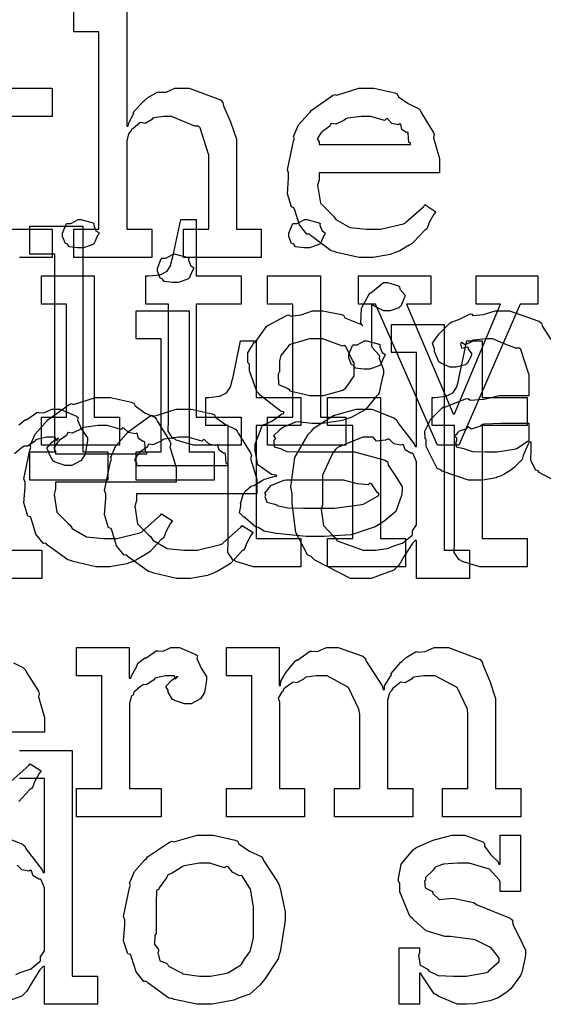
# Model space of a CAD drawing. Extents: x 0 to 8.5, y 0 to 11.
# Tile 238 of 256: x 5.648 to 5.905, y 5.158 to 5.642. Entities that reach past the tile are written whole.
import ezdxf

# ---------------------------------------------------------------- set-up
doc = ezdxf.new("R2010")
doc.units = 0
doc.layers.get('0').update_dxf_attribs({"linetype": 'CONTINUOUS'})

msp = doc.modelspace()

# ---------------------------------------------------------------- linework, layer by layer
at = {"color": 0}
for points in [[(5.70042, 5.65018), (5.70042, 5.58985), (5.70107, 5.58985), (5.70107, 5.58985), (5.70156, 5.59179), (5.70356, 5.5956), (5.70389, 5.59614), (5.70361, 5.59663), (5.70856, 5.602), (5.7091, 5.60243), (5.7091, 5.60243), (5.71078, 5.60394), (5.71556, 5.60656), (5.71625, 5.60678), (5.71631, 5.60656), (5.71983, 5.60656), (5.72412, 5.60851), (5.72558, 5.60851), (5.73112, 5.60851), (5.74658, 5.60275), (5.74772, 5.60157), (5.74799, 5.59983), (5.75151, 5.59196), (5.75444, 5.58339), (5.75444, 5.58051), (5.75444, 5.53907), (5.7666, 5.53907), (5.7666, 5.52518), (5.7284, 5.52518), (5.7284, 5.53907), (5.74078, 5.53907), (5.74078, 5.57574), (5.7405, 5.57661), (5.7366, 5.58908), (5.73579, 5.58985), (5.734, 5.5899), (5.72808, 5.59229), (5.72244, 5.59462), (5.7206, 5.59462), (5.71875, 5.59462), (5.71382, 5.59392), (5.71322, 5.59375), (5.71257, 5.59289), (5.70942, 5.59119), (5.70719, 5.59164), (5.70671, 5.59136), (5.70574, 5.59056), (5.70281, 5.58811), (5.70231, 5.58729), (5.70215, 5.58703), (5.70133, 5.5861), (5.70042, 5.58257), (5.70042, 5.58138), (5.70042, 5.53907), (5.71278, 5.53907), (5.71278, 5.52518), (5.67437, 5.52518), (5.67437, 5.53907), (5.67437, 5.53907), (5.68674, 5.53907), (5.68674, 5.63629), (5.67437, 5.63629), (5.67437, 5.65018)], [(5.64154, 5.60851), (5.66368, 5.60851), (5.66368, 5.59462), (5.64154, 5.59462)], [(5.64154, 5.53907), (5.66368, 5.53907), (5.66368, 5.52518), (5.66271, 5.52518), (5.66049, 5.52518), (5.65978, 5.52518), (5.65853, 5.52518), (5.65571, 5.52518), (5.65479, 5.52518), (5.65338, 5.52518), (5.65018, 5.52518), (5.64914, 5.52518), (5.64768, 5.52518)], [(5.91038, 5.41564), (5.90343, 5.41943), (5.90289, 5.42019), (5.90169, 5.42057), (5.89925, 5.42518), (5.89942, 5.43088), (5.89942, 5.43278), (5.89942, 5.43431), (5.89854, 5.43431), (5.898, 5.43332), (5.89561, 5.42774), (5.89529, 5.42714), (5.89497, 5.42567), (5.891, 5.42171), (5.89051, 5.42128), (5.88938, 5.42057), (5.88596, 5.41835), (5.88385, 5.41743), (5.88314, 5.41715), (5.88226, 5.41678), (5.8756, 5.41564), (5.87337, 5.41564), (5.87337, 5.41564), (5.86865, 5.41564), (5.85563, 5.41997), (5.85449, 5.42085), (5.85325, 5.42133), (5.84776, 5.43207), (5.84776, 5.4356), (5.84722, 5.43587), (5.84717, 5.43978), (5.84939, 5.44428), (5.84972, 5.44493), (5.84961, 5.44504), (5.85568, 5.45122), (5.85644, 5.45167), (5.85693, 5.45144), (5.86714, 5.45557), (5.86838, 5.45578), (5.86951, 5.45503), (5.87636, 5.4554), (5.88368, 5.45731), (5.88618, 5.45731), (5.89854, 5.45731), (5.89854, 5.46772), (5.89822, 5.46826), (5.89437, 5.47982), (5.89356, 5.48053), (5.89171, 5.48053), (5.8859, 5.48281), (5.88053, 5.48508), (5.87879, 5.48508), (5.87679, 5.48508), (5.87136, 5.48454), (5.87076, 5.48443), (5.87011, 5.48367), (5.86697, 5.48226), (5.86524, 5.48329), (5.8649, 5.48313), (5.8649, 5.48292), (5.86464, 5.48258), (5.86518, 5.48063), (5.86806, 5.48118), (5.86838, 5.48096), (5.86854, 5.48004), (5.87011, 5.47797), (5.87011, 5.47726), (5.86985, 5.47629), (5.86794, 5.47304), (5.86751, 5.47271), (5.86708, 5.47233), (5.86253, 5.47119), (5.861, 5.47119), (5.85938, 5.47119), (5.85493, 5.47319), (5.85449, 5.47358), (5.85394, 5.47379), (5.85189, 5.47885), (5.85189, 5.48053), (5.85172, 5.48053), (5.85086, 5.48296), (5.85368, 5.48693), (5.85406, 5.48747), (5.85433, 5.48785), (5.85949, 5.49289), (5.86014, 5.49333), (5.86014, 5.49328), (5.86382, 5.49463), (5.86914, 5.49724), (5.87011, 5.49744), (5.87082, 5.49669), (5.87603, 5.49707), (5.88167, 5.49897), (5.88357, 5.49897), (5.88883, 5.49897), (5.90332, 5.49393), (5.90462, 5.49289), (5.90506, 5.49126), (5.90907, 5.48475)], [(5.64725, 5.44282), (5.65044, 5.44526), (5.65088, 5.44558), (5.65115, 5.44532), (5.65619, 5.44883), (5.65674, 5.44906), (5.65674, 5.44894), (5.65967, 5.44868), (5.66347, 5.45057), (5.66476, 5.45057), (5.66769, 5.45057), (5.67572, 5.44715), (5.67649, 5.44646), (5.67622, 5.4451), (5.67833, 5.44043), (5.68104, 5.43636), (5.68104, 5.43494), (5.68083, 5.43332), (5.68001, 5.42839), (5.67888, 5.4266), (5.67844, 5.42606), (5.678, 5.42524), (5.67344, 5.42279), (5.67193, 5.42279), (5.67014, 5.42279), (5.66521, 5.42443), (5.66476, 5.42475), (5.66428, 5.42492), (5.66217, 5.42854), (5.66217, 5.42974), (5.66189, 5.42974), (5.66103, 5.43137), (5.66325, 5.43386), (5.66347, 5.43408), (5.66342, 5.43408), (5.66336, 5.43408), (5.66639, 5.43619), (5.66672, 5.43625), (5.66672, 5.43647), (5.66661, 5.43608), (5.66564, 5.43494), (5.66515, 5.43668), (5.66499, 5.43668), (5.66439, 5.43668), (5.66303, 5.43668), (5.6626, 5.43668), (5.66086, 5.43668), (5.65619, 5.4356), (5.65565, 5.43539), (5.65489, 5.43446), (5.65164, 5.43229), (5.64974, 5.43224), (5.64936, 5.43192), (5.64828, 5.43115), (5.64518, 5.4286)], [(5.64307, 5.38113), (5.65869, 5.38113), (5.65869, 5.36724), (5.61703, 5.36724)], [(5.64464, 5.32563), (5.64968, 5.32324), (5.65044, 5.32238), (5.65093, 5.32129), (5.65696, 5.31164), (5.65739, 5.31044), (5.65701, 5.30886), (5.66, 5.29867), (5.66, 5.29525), (5.66, 5.29156), (5.60075, 5.29156)], [(5.64757, 5.28256), (5.67361, 5.28256), (5.67361, 5.17144), (5.68599, 5.17144), (5.68599, 5.15756), (5.65994, 5.15756), (5.65994, 5.17622), (5.65929, 5.17622), (5.65771, 5.17458), (5.65392, 5.16851), (5.65121, 5.16396), (5.65018, 5.16297), (5.64882, 5.16162), (5.63758, 5.15756)], [(5.6435, 5.26736), (5.65224, 5.27507), (5.65283, 5.27593), (5.65826, 5.27246), (5.65728, 5.27126), (5.655, 5.26708), (5.65414, 5.26465), (5.65369, 5.264), (5.65272, 5.26329), (5.64725, 5.25738)], [(5.63797, 5.24089), (5.64914, 5.23639), (5.65018, 5.23546), (5.65088, 5.23389), (5.65881, 5.22374), (5.65929, 5.22244), (5.65994, 5.22244), (5.65994, 5.26867), (5.64757, 5.26867)], [(5.64583, 5.17231), (5.64794, 5.17329), (5.65246, 5.17464), (5.653, 5.17492), (5.653, 5.17492), (5.65767, 5.17865), (5.65799, 5.17904), (5.65799, 5.17904), (5.65793, 5.18088), (5.65994, 5.18392), (5.65994, 5.1849), (5.65994, 5.21354), (5.65994, 5.21496), (5.65831, 5.21881), (5.65799, 5.21918), (5.65712, 5.21913), (5.65435, 5.22081), (5.65354, 5.22325), (5.653, 5.22353), (5.65218, 5.22314), (5.64876, 5.22374), (5.64649, 5.22601)]]:
    msp.add_lwpolyline(points, dxfattribs=at)
for points in [[(5.81896, 5.52518), (5.81483, 5.52518), (5.80365, 5.52772), (5.80246, 5.52821), (5.80106, 5.52849), (5.79113, 5.53581), (5.79031, 5.53668), (5.78911, 5.53662), (5.78538, 5.54124), (5.78315, 5.54844), (5.78271, 5.54969), (5.78147, 5.55007), (5.77946, 5.55658), (5.78011, 5.56429), (5.78011, 5.56685), (5.77946, 5.56842), (5.78244, 5.58251), (5.78293, 5.58376), (5.7825, 5.58479), (5.78494, 5.59044), (5.78988, 5.59592), (5.79075, 5.59679), (5.79124, 5.59754), (5.80171, 5.60499), (5.8029, 5.60547), (5.80388, 5.60508), (5.81467, 5.60851), (5.81831, 5.60851), (5.8221, 5.60851), (5.83236, 5.60618), (5.8335, 5.60568), (5.83415, 5.60433), (5.83897, 5.60092), (5.84403, 5.59853), (5.84478, 5.59765), (5.84526, 5.59657), (5.85129, 5.58692), (5.85172, 5.58572), (5.85135, 5.58415), (5.85433, 5.57394), (5.85433, 5.57053), (5.85433, 5.56685), (5.79508, 5.56685), (5.79508, 5.56337), (5.79438, 5.56076), (5.79574, 5.55197), (5.80106, 5.54665), (5.80225, 5.54557), (5.80328, 5.54394), (5.81028, 5.53988), (5.81842, 5.53907), (5.82113, 5.53907), (5.82525, 5.53907), (5.83658, 5.54178), (5.83762, 5.54232), (5.83783, 5.54264), (5.84657, 5.55035), (5.84717, 5.55122), (5.8526, 5.54775), (5.85161, 5.54656), (5.84933, 5.54237), (5.84847, 5.53993), (5.84804, 5.53928), (5.84706, 5.53857), (5.84158, 5.53267), (5.84088, 5.53212), (5.83936, 5.53119), (5.83479, 5.52849), (5.83219, 5.52746), (5.83132, 5.52713), (5.83014, 5.52664), (5.82172, 5.52518), (5.81896, 5.52518)], [(5.79508, 5.58074), (5.84, 5.58074), (5.84, 5.5816), (5.83925, 5.58187), (5.83892, 5.58643), (5.83871, 5.58681), (5.838, 5.58675), (5.83583, 5.58826), (5.83524, 5.59065), (5.83479, 5.59093), (5.8341, 5.59056), (5.83094, 5.59119), (5.82872, 5.59343), (5.82807, 5.59353), (5.82736, 5.59267), (5.82053, 5.59462), (5.81831, 5.59462), (5.81581, 5.59462), (5.80903, 5.59375), (5.80832, 5.59353), (5.80724, 5.59267), (5.80328, 5.59088), (5.80138, 5.59119), (5.80094, 5.59093), (5.8004, 5.58979), (5.79682, 5.58724), (5.7966, 5.58681), (5.79585, 5.58621), (5.79417, 5.58356), (5.79508, 5.58208), (5.79508, 5.5816), (5.79508, 5.58074)], [(5.65272, 5.42953), (5.6651, 5.42953), (5.6651, 5.52675), (5.65272, 5.52675), (5.65272, 5.54064), (5.67876, 5.54064), (5.67876, 5.42953), (5.69114, 5.42953), (5.69114, 5.41564), (5.65272, 5.41564), (5.65272, 5.42953)], [(5.67774, 5.53), (5.67632, 5.53), (5.67215, 5.53049), (5.67133, 5.53168), (5.67101, 5.53196), (5.67025, 5.53212), (5.66883, 5.5356), (5.66883, 5.53674), (5.66883, 5.53717), (5.66883, 5.53717), (5.67063, 5.54161), (5.67101, 5.54194), (5.67101, 5.54194), (5.67296, 5.54194), (5.67654, 5.54389), (5.67774, 5.54389), (5.67774, 5.54389), (5.68386, 5.54226), (5.68425, 5.54194), (5.68414, 5.54107), (5.68522, 5.53825), (5.68664, 5.53743), (5.68664, 5.53717), (5.68664, 5.53674), (5.68608, 5.53597), (5.6849, 5.53331), (5.68446, 5.53217), (5.68425, 5.53196), (5.68332, 5.53147), (5.6791, 5.53), (5.67774, 5.53)], [(5.73633, 5.43278), (5.73329, 5.43278), (5.72472, 5.43533), (5.72418, 5.43582), (5.72314, 5.43608), (5.72076, 5.43978), (5.72092, 5.44499), (5.72092, 5.44667), (5.72092, 5.50222), (5.70985, 5.50222), (5.70985, 5.51611), (5.71137, 5.51611), (5.71137, 5.51611), (5.71647, 5.51665), (5.71679, 5.51676), (5.71712, 5.51682), (5.72006, 5.51833), (5.72026, 5.5185), (5.72026, 5.5185), (5.7219, 5.52106), (5.722, 5.52132), (5.722, 5.52132), (5.72299, 5.52507), (5.7231, 5.52544), (5.727, 5.54389), (5.7346, 5.54389), (5.7346, 5.51611), (5.75672, 5.51611), (5.75672, 5.50222), (5.7346, 5.50222), (5.7346, 5.44667), (5.75672, 5.44667), (5.75672, 5.43278), (5.75575, 5.43278), (5.75353, 5.43278), (5.75282, 5.43278), (5.75157, 5.43278), (5.74875, 5.43278), (5.74783, 5.43278), (5.74642, 5.43278), (5.74322, 5.43278), (5.74219, 5.43278), (5.74072, 5.43278), (5.73742, 5.43278), (5.73633, 5.43278)], [(5.78907, 5.53), (5.78765, 5.53), (5.78347, 5.53049), (5.78267, 5.53168), (5.78233, 5.53196), (5.78157, 5.53212), (5.78017, 5.5356), (5.78017, 5.53674), (5.78017, 5.53717), (5.78017, 5.53717), (5.78196, 5.54161), (5.78233, 5.54194), (5.78233, 5.54194), (5.78429, 5.54194), (5.78787, 5.54389), (5.78907, 5.54389), (5.78907, 5.54389), (5.79519, 5.54226), (5.79557, 5.54194), (5.79546, 5.54107), (5.79656, 5.53825), (5.79796, 5.53743), (5.79796, 5.53717), (5.79796, 5.53674), (5.79742, 5.53597), (5.79622, 5.53331), (5.79579, 5.53217), (5.79557, 5.53196), (5.79465, 5.53147), (5.79042, 5.53), (5.78907, 5.53)], [(5.72439, 5.51286), (5.72299, 5.51286), (5.71881, 5.51335), (5.71799, 5.51454), (5.71767, 5.51481), (5.7169, 5.51497), (5.7155, 5.51844), (5.7155, 5.51958), (5.7155, 5.52001), (5.7155, 5.52001), (5.71729, 5.52447), (5.71767, 5.52479), (5.71767, 5.52479), (5.71962, 5.52479), (5.72319, 5.52675), (5.72439, 5.52675), (5.72439, 5.52675), (5.73053, 5.52512), (5.7309, 5.52479), (5.73079, 5.52393), (5.73188, 5.52111), (5.73329, 5.52029), (5.73329, 5.52001), (5.73329, 5.51958), (5.73275, 5.51882), (5.73156, 5.51617), (5.73112, 5.51503), (5.7309, 5.51481), (5.72999, 5.51432), (5.72575, 5.51286), (5.72439, 5.51286)], [(5.65842, 5.44667), (5.67079, 5.44667), (5.67079, 5.50222), (5.65842, 5.50222), (5.65842, 5.51611), (5.68446, 5.51611), (5.68446, 5.44667), (5.69683, 5.44667), (5.69683, 5.43278), (5.65842, 5.43278), (5.65842, 5.44667)], [(5.76975, 5.44667), (5.78212, 5.44667), (5.78212, 5.50222), (5.76975, 5.50222), (5.76975, 5.51611), (5.79579, 5.51611), (5.79579, 5.44667), (5.80817, 5.44667), (5.80817, 5.43278), (5.76975, 5.43278), (5.76975, 5.44667)], [(5.82292, 5.50222), (5.81446, 5.50222), (5.81446, 5.51611), (5.85004, 5.51611), (5.85004, 5.50222), (5.83811, 5.50222), (5.86111, 5.44819), (5.86176, 5.44819), (5.88433, 5.50222), (5.8724, 5.50222), (5.8724, 5.51611), (5.90278, 5.51611), (5.90278, 5.50222), (5.8941, 5.50222), (5.86393, 5.43278), (5.85331, 5.43278), (5.82292, 5.50222)], [(5.79297, 5.38786), (5.78874, 5.38786), (5.77718, 5.38894), (5.77604, 5.38917), (5.77403, 5.38926), (5.76812, 5.3904), (5.76546, 5.39208), (5.76476, 5.39242), (5.76389, 5.39236), (5.75879, 5.39692), (5.75846, 5.3974), (5.75797, 5.39729), (5.75586, 5.39942), (5.75651, 5.40283), (5.75651, 5.40392), (5.75635, 5.40397), (5.75776, 5.40853), (5.75803, 5.4089), (5.75803, 5.4089), (5.75863, 5.4101), (5.7615, 5.41254), (5.76193, 5.41282), (5.76193, 5.41282), (5.76303, 5.41292), (5.76704, 5.41542), (5.76758, 5.41564), (5.76774, 5.41585), (5.77354, 5.41749), (5.77408, 5.41758), (5.77408, 5.41803), (5.77165, 5.4184), (5.76486, 5.42318), (5.76367, 5.43007), (5.76367, 5.43235), (5.76361, 5.43326), (5.76708, 5.44233), (5.76779, 5.44299), (5.7679, 5.44282), (5.77186, 5.44461), (5.77681, 5.44819), (5.77778, 5.4484), (5.77778, 5.44928), (5.77642, 5.44933), (5.76617, 5.45719), (5.7654, 5.45817), (5.76443, 5.45915), (5.76085, 5.46935), (5.76085, 5.47271), (5.76004, 5.47347), (5.75999, 5.47831), (5.76281, 5.48281), (5.76324, 5.48356), (5.76361, 5.4834), (5.76921, 5.49126), (5.76997, 5.49181), (5.77013, 5.49186), (5.7794, 5.49675), (5.78039, 5.49701), (5.78108, 5.49636), (5.78629, 5.49701), (5.79178, 5.49897), (5.79362, 5.49897), (5.79699, 5.49897), (5.8061, 5.49718), (5.80707, 5.49681), (5.80783, 5.4955), (5.81597, 5.49214), (5.81663, 5.4916), (5.81565, 5.49289), (5.81597, 5.50032), (5.8195, 5.50683), (5.8201, 5.50765), (5.82058, 5.50782), (5.82671, 5.51286), (5.82878, 5.51286), (5.82878, 5.51286), (5.83421, 5.51124), (5.83464, 5.5109), (5.8349, 5.50965), (5.83724, 5.50689), (5.83724, 5.50592), (5.83686, 5.50483), (5.83524, 5.50125), (5.83485, 5.50092), (5.83431, 5.50043), (5.83014, 5.49897), (5.82878, 5.49897), (5.82699, 5.49897), (5.822, 5.50136), (5.82161, 5.50179), (5.82096, 5.50179), (5.82096, 5.48226), (5.82107, 5.48101), (5.82454, 5.47721), (5.82487, 5.47661), (5.82465, 5.47564), (5.82682, 5.46989), (5.82682, 5.46793), (5.82622, 5.46636), (5.82514, 5.46126), (5.82465, 5.4585), (5.82422, 5.45774), (5.82335, 5.45697), (5.81803, 5.45047), (5.81728, 5.44993), (5.81569, 5.449), (5.81093, 5.4464), (5.80783, 5.44547), (5.80686, 5.44515), (5.80567, 5.44472), (5.7966, 5.44342), (5.79362, 5.44342), (5.79144, 5.44342), (5.7856, 5.44417), (5.78494, 5.44428), (5.78353, 5.44407), (5.7775, 5.44162), (5.77692, 5.44125), (5.77576, 5.44038), (5.77257, 5.43733), (5.77344, 5.43619), (5.77344, 5.43582), (5.77289, 5.43517), (5.77294, 5.43201), (5.77615, 5.4311), (5.77669, 5.43083), (5.77669, 5.43083), (5.77924, 5.42969), (5.78526, 5.42953), (5.78733, 5.42953), (5.80707, 5.42953), (5.8125, 5.42953), (5.82758, 5.4254), (5.82878, 5.42453), (5.8291, 5.42296), (5.83285, 5.41743), (5.83594, 5.41222), (5.83594, 5.41043), (5.83567, 5.40804), (5.83279, 5.40022), (5.82688, 5.39518), (5.82508, 5.39415), (5.82275, 5.39258), (5.81082, 5.38867), (5.79742, 5.38786), (5.79297, 5.38786)], [(5.70508, 5.42953), (5.71744, 5.42953), (5.71744, 5.48508), (5.70508, 5.48508), (5.70508, 5.49897), (5.73112, 5.49897), (5.73112, 5.42953), (5.74349, 5.42953), (5.74349, 5.41564), (5.70508, 5.41564), (5.70508, 5.42953)], [(5.817, 5.36724), (5.8106, 5.36724), (5.79303, 5.37614), (5.79139, 5.37788), (5.78944, 5.37879), (5.78369, 5.38976), (5.78185, 5.40414), (5.78185, 5.4089), (5.78114, 5.41228), (5.78315, 5.42671), (5.78976, 5.43799), (5.79139, 5.43972), (5.79269, 5.44129), (5.80214, 5.44749), (5.81326, 5.45057), (5.817, 5.45057), (5.82107, 5.45057), (5.83225, 5.44607), (5.83328, 5.44515), (5.83399, 5.44358), (5.8419, 5.43343), (5.84239, 5.43213), (5.84304, 5.43213), (5.84304, 5.47835), (5.83068, 5.47835), (5.83068, 5.49224), (5.85672, 5.49224), (5.85672, 5.38113), (5.86908, 5.38113), (5.86908, 5.36724), (5.84304, 5.36724), (5.84304, 5.3859), (5.84239, 5.3859), (5.84082, 5.38428), (5.83703, 5.37819), (5.83431, 5.37364), (5.83328, 5.37267), (5.83192, 5.37131), (5.82069, 5.36724), (5.817, 5.36724)], [(5.76579, 5.37299), (5.76275, 5.37299), (5.75418, 5.37554), (5.75364, 5.37603), (5.75261, 5.37631), (5.75022, 5.37999), (5.75038, 5.38519), (5.75038, 5.38688), (5.75038, 5.44243), (5.73931, 5.44243), (5.73931, 5.45632), (5.74083, 5.45632), (5.74083, 5.45632), (5.74593, 5.45687), (5.74625, 5.45697), (5.74658, 5.45703), (5.74951, 5.45856), (5.74972, 5.45871), (5.74972, 5.45871), (5.75136, 5.46126), (5.75146, 5.46153), (5.75146, 5.46153), (5.75244, 5.46528), (5.75256, 5.46565), (5.75646, 5.4841), (5.76406, 5.4841), (5.76406, 5.45632), (5.78618, 5.45632), (5.78618, 5.44243), (5.76406, 5.44243), (5.76406, 5.38688), (5.78618, 5.38688), (5.78618, 5.37299), (5.78521, 5.37299), (5.78299, 5.37299), (5.78228, 5.37299), (5.78103, 5.37299), (5.77821, 5.37299), (5.77729, 5.37299), (5.77588, 5.37299), (5.77268, 5.37299), (5.77165, 5.37299), (5.77018, 5.37299), (5.76687, 5.37299), (5.76579, 5.37299)], [(5.79383, 5.45731), (5.79725, 5.45731), (5.80675, 5.45985), (5.80751, 5.46035), (5.80806, 5.46067), (5.81228, 5.46696), (5.81228, 5.46903), (5.81228, 5.47336), (5.81164, 5.47412), (5.80826, 5.48133), (5.80751, 5.48182), (5.80653, 5.4815), (5.79699, 5.48508), (5.79383, 5.48508), (5.79042, 5.48508), (5.78093, 5.48236), (5.78017, 5.48182), (5.77924, 5.48058), (5.77632, 5.47689), (5.77561, 5.47428), (5.77561, 5.47336), (5.77561, 5.46903), (5.7749, 5.46778), (5.77518, 5.46268), (5.7794, 5.46089), (5.78017, 5.46035), (5.78065, 5.45958), (5.79053, 5.45731), (5.79383, 5.45731)], [(5.81858, 5.47021), (5.81717, 5.47021), (5.81299, 5.47071), (5.81218, 5.4719), (5.81185, 5.47217), (5.81108, 5.47233), (5.80968, 5.47581), (5.80968, 5.47694), (5.80968, 5.47738), (5.80968, 5.47738), (5.81147, 5.48182), (5.81185, 5.48215), (5.81185, 5.48215), (5.81381, 5.48215), (5.81739, 5.4841), (5.81858, 5.4841), (5.81858, 5.4841), (5.82471, 5.48247), (5.82508, 5.48215), (5.82497, 5.48128), (5.82607, 5.47846), (5.82747, 5.47765), (5.82747, 5.47738), (5.82747, 5.47694), (5.82693, 5.47618), (5.82574, 5.47353), (5.82531, 5.47239), (5.82508, 5.47217), (5.82417, 5.47168), (5.81993, 5.47021), (5.81858, 5.47021)], [(5.87717, 5.37299), (5.87414, 5.37299), (5.86556, 5.37554), (5.86501, 5.37603), (5.86399, 5.37631), (5.8616, 5.37999), (5.86176, 5.38519), (5.86176, 5.38688), (5.86176, 5.44243), (5.85069, 5.44243), (5.85069, 5.45632), (5.85221, 5.45632), (5.85221, 5.45632), (5.85732, 5.45687), (5.85764, 5.45697), (5.85796, 5.45703), (5.86089, 5.45856), (5.86111, 5.45871), (5.86111, 5.45871), (5.86274, 5.46126), (5.86285, 5.46153), (5.86285, 5.46153), (5.86382, 5.46528), (5.86393, 5.46565), (5.86783, 5.4841), (5.87543, 5.4841), (5.87543, 5.45632), (5.89757, 5.45632), (5.89757, 5.44243), (5.87543, 5.44243), (5.87543, 5.38688), (5.89757, 5.38688), (5.89757, 5.37299), (5.8966, 5.37299), (5.89437, 5.37299), (5.89367, 5.37299), (5.89242, 5.37299), (5.8896, 5.37299), (5.88867, 5.37299), (5.88726, 5.37299), (5.88406, 5.37299), (5.88303, 5.37299), (5.88157, 5.37299), (5.87825, 5.37299), (5.87717, 5.37299)], [(5.68929, 5.37299), (5.68517, 5.37299), (5.67399, 5.37554), (5.67279, 5.37603), (5.67139, 5.37631), (5.66146, 5.38363), (5.66064, 5.3845), (5.65944, 5.38444), (5.65571, 5.38906), (5.65349, 5.39626), (5.65306, 5.39751), (5.65181, 5.39789), (5.64979, 5.4044), (5.65044, 5.41211), (5.65044, 5.41465), (5.64979, 5.41624), (5.65278, 5.43033), (5.65326, 5.43158), (5.65283, 5.43261), (5.65528, 5.43826), (5.66021, 5.44374), (5.66108, 5.44461), (5.66157, 5.44536), (5.67204, 5.45281), (5.67324, 5.45329), (5.67421, 5.4529), (5.685, 5.45632), (5.68864, 5.45632), (5.69243, 5.45632), (5.70269, 5.454), (5.70383, 5.4535), (5.70449, 5.45215), (5.70931, 5.44874), (5.71436, 5.44635), (5.71511, 5.44547), (5.7156, 5.44439), (5.72163, 5.43474), (5.72206, 5.43354), (5.72168, 5.43197), (5.72467, 5.42176), (5.72467, 5.41835), (5.72467, 5.41465), (5.66542, 5.41465), (5.66542, 5.41118), (5.66471, 5.40858), (5.66607, 5.39979), (5.67139, 5.39447), (5.67258, 5.39339), (5.67361, 5.39176), (5.68061, 5.38769), (5.68875, 5.38688), (5.69146, 5.38688), (5.69558, 5.38688), (5.70692, 5.3896), (5.70796, 5.39014), (5.70817, 5.39046), (5.7169, 5.39817), (5.7175, 5.39903), (5.72293, 5.39556), (5.72194, 5.39437), (5.71967, 5.39019), (5.71881, 5.38775), (5.71837, 5.3871), (5.71739, 5.38639), (5.71192, 5.38049), (5.71121, 5.37993), (5.70969, 5.37901), (5.70514, 5.37631), (5.70253, 5.37528), (5.70167, 5.37494), (5.70047, 5.37446), (5.69206, 5.37299), (5.68929, 5.37299)], [(5.79926, 5.38688), (5.81164, 5.38688), (5.81164, 5.44243), (5.79926, 5.44243), (5.79926, 5.45632), (5.82531, 5.45632), (5.82531, 5.38688), (5.83768, 5.38688), (5.83768, 5.37299), (5.79926, 5.37299), (5.79926, 5.38688)], [(5.729, 5.36724), (5.72488, 5.36724), (5.71371, 5.36979), (5.71251, 5.37028), (5.7111, 5.37056), (5.70117, 5.37788), (5.70036, 5.37875), (5.69917, 5.37869), (5.69542, 5.38331), (5.69319, 5.39051), (5.69276, 5.39176), (5.69151, 5.39214), (5.68951, 5.39865), (5.69015, 5.40636), (5.69015, 5.4089), (5.68951, 5.41049), (5.69249, 5.42458), (5.69299, 5.42583), (5.69254, 5.42686), (5.69499, 5.43251), (5.69993, 5.43799), (5.70079, 5.43886), (5.70128, 5.43961), (5.71175, 5.44706), (5.71294, 5.44754), (5.71392, 5.44715), (5.72472, 5.45057), (5.72835, 5.45057), (5.73215, 5.45057), (5.7424, 5.44824), (5.74354, 5.44775), (5.74419, 5.4464), (5.74903, 5.44299), (5.75407, 5.4406), (5.75483, 5.43972), (5.75532, 5.43864), (5.76133, 5.42899), (5.76178, 5.42779), (5.76139, 5.42622), (5.76438, 5.41601), (5.76438, 5.4126), (5.76438, 5.4089), (5.70514, 5.4089), (5.70514, 5.40543), (5.70443, 5.40283), (5.70578, 5.39404), (5.7111, 5.38872), (5.71229, 5.38764), (5.71332, 5.38601), (5.72032, 5.38194), (5.72846, 5.38113), (5.73118, 5.38113), (5.73529, 5.38113), (5.74664, 5.38385), (5.74767, 5.38439), (5.74789, 5.38471), (5.75662, 5.39242), (5.75722, 5.39328), (5.76264, 5.38981), (5.76167, 5.38861), (5.75939, 5.38444), (5.75851, 5.382), (5.75808, 5.38135), (5.75711, 5.38064), (5.75163, 5.37472), (5.75092, 5.37418), (5.7494, 5.37326), (5.74485, 5.37056), (5.74224, 5.36951), (5.74138, 5.36919), (5.74018, 5.36871), (5.73178, 5.36724), (5.729, 5.36724)], [(5.87924, 5.42953), (5.88265, 5.42953), (5.89193, 5.43099), (5.8929, 5.43126), (5.89285, 5.43143), (5.89854, 5.43522), (5.89854, 5.43647), (5.89854, 5.44342), (5.88769, 5.44342), (5.88465, 5.44342), (5.87636, 5.44308), (5.87554, 5.44299), (5.87446, 5.44211), (5.87017, 5.44075), (5.86838, 5.44185), (5.86794, 5.44168), (5.86757, 5.44086), (5.86404, 5.43972), (5.86382, 5.43951), (5.86322, 5.43892), (5.86165, 5.43685), (5.86274, 5.43658), (5.86274, 5.43647), (5.86274, 5.43494), (5.86236, 5.43451), (5.86263, 5.43192), (5.86632, 5.4311), (5.86708, 5.43083), (5.86708, 5.43083), (5.87056, 5.42969), (5.87706, 5.42953), (5.87924, 5.42953)], [(5.66542, 5.42854), (5.71035, 5.42854), (5.71035, 5.42942), (5.70958, 5.42969), (5.70925, 5.43425), (5.70904, 5.43463), (5.70833, 5.43457), (5.70617, 5.43608), (5.70557, 5.43847), (5.70514, 5.43875), (5.70443, 5.43837), (5.70128, 5.43901), (5.69906, 5.44125), (5.6984, 5.44135), (5.69769, 5.44049), (5.69086, 5.44243), (5.68864, 5.44243), (5.68614, 5.44243), (5.67936, 5.44157), (5.67865, 5.44135), (5.67757, 5.44049), (5.67361, 5.43869), (5.67171, 5.43901), (5.67128, 5.43875), (5.67074, 5.43761), (5.66715, 5.43506), (5.66694, 5.43463), (5.66618, 5.43403), (5.6645, 5.43137), (5.66542, 5.4299), (5.66542, 5.42942), (5.66542, 5.42854)], [(5.70514, 5.42279), (5.75006, 5.42279), (5.75006, 5.42367), (5.74929, 5.42393), (5.74897, 5.4285), (5.74875, 5.42888), (5.74804, 5.42882), (5.74588, 5.43033), (5.74528, 5.43272), (5.74485, 5.433), (5.74414, 5.43261), (5.741, 5.43326), (5.73876, 5.43549), (5.73812, 5.4356), (5.73742, 5.43474), (5.73058, 5.43668), (5.72835, 5.43668), (5.72586, 5.43668), (5.71907, 5.43582), (5.71837, 5.4356), (5.71729, 5.43474), (5.71332, 5.43294), (5.71143, 5.43326), (5.71099, 5.433), (5.71044, 5.43186), (5.70687, 5.42931), (5.70665, 5.42888), (5.70589, 5.42828), (5.70421, 5.42562), (5.70514, 5.42415), (5.70514, 5.42367), (5.70514, 5.42279)], [(5.82113, 5.38113), (5.82308, 5.38113), (5.82829, 5.38189), (5.82894, 5.382), (5.82894, 5.382), (5.83106, 5.38297), (5.83556, 5.38433), (5.8361, 5.3846), (5.8361, 5.3846), (5.84076, 5.38835), (5.8411, 5.38872), (5.8411, 5.38872), (5.84104, 5.39057), (5.84304, 5.39361), (5.84304, 5.39458), (5.84304, 5.42324), (5.84304, 5.42464), (5.84142, 5.4285), (5.8411, 5.42888), (5.84022, 5.42882), (5.83746, 5.4305), (5.83664, 5.43294), (5.8361, 5.43321), (5.83529, 5.43283), (5.83187, 5.43343), (5.82958, 5.43571), (5.82894, 5.43582), (5.82775, 5.43522), (5.82329, 5.43485), (5.82167, 5.43668), (5.82113, 5.43668), (5.81663, 5.43668), (5.80419, 5.43164), (5.80311, 5.43061), (5.80192, 5.42899), (5.79682, 5.41803), (5.79682, 5.41433), (5.79682, 5.40349), (5.79606, 5.40121), (5.79719, 5.39324), (5.80203, 5.38824), (5.80311, 5.38721), (5.80404, 5.38569), (5.81685, 5.38113), (5.82113, 5.38113)], [(5.76867, 5.40826), (5.76833, 5.40761), (5.76937, 5.40468), (5.77333, 5.40375), (5.77431, 5.40349), (5.77436, 5.40306), (5.77974, 5.40196), (5.78738, 5.40175), (5.78993, 5.40175), (5.79775, 5.40175), (5.80263, 5.40175), (5.81608, 5.4036), (5.81728, 5.40392), (5.81743, 5.40408), (5.82443, 5.40804), (5.82443, 5.40935), (5.82394, 5.40924), (5.82081, 5.41385), (5.8201, 5.41411), (5.81922, 5.41336), (5.81392, 5.41374), (5.80713, 5.41564), (5.8049, 5.41564), (5.77886, 5.41564), (5.77778, 5.41547), (5.77143, 5.41292), (5.77106, 5.4126), (5.77035, 5.41178), (5.76824, 5.40924), (5.76867, 5.40853), (5.76867, 5.40826)], [(5.67572, 5.26378), (5.6881, 5.26378), (5.6881, 5.31933), (5.67572, 5.31933), (5.67572, 5.33322), (5.70156, 5.33322), (5.70156, 5.31803), (5.70242, 5.31803), (5.70242, 5.31803), (5.70275, 5.31922), (5.70492, 5.32303), (5.70524, 5.32346), (5.70524, 5.32346), (5.70594, 5.32547), (5.70915, 5.3279), (5.70958, 5.32824), (5.70985, 5.32796), (5.7149, 5.33149), (5.71544, 5.33171), (5.71544, 5.3316), (5.71837, 5.33132), (5.72217, 5.33322), (5.72347, 5.33322), (5.7264, 5.33322), (5.73443, 5.32981), (5.73519, 5.3291), (5.73492, 5.32775), (5.73703, 5.32308), (5.73975, 5.31901), (5.73975, 5.3176), (5.73953, 5.31597), (5.73872, 5.31104), (5.73757, 5.30925), (5.73714, 5.30871), (5.73671, 5.30789), (5.73215, 5.30544), (5.73063, 5.30544), (5.72885, 5.30544), (5.7239, 5.30707), (5.72347, 5.3074), (5.72299, 5.30757), (5.72086, 5.31119), (5.72086, 5.31239), (5.7206, 5.31239), (5.71972, 5.31401), (5.72194, 5.31651), (5.72217, 5.31674), (5.72211, 5.31674), (5.72206, 5.31674), (5.7251, 5.31885), (5.72542, 5.3189), (5.72542, 5.31912), (5.72532, 5.31874), (5.72433, 5.3176), (5.72385, 5.31933), (5.72368, 5.31933), (5.7231, 5.31933), (5.72174, 5.31933), (5.72131, 5.31933), (5.71957, 5.31933), (5.7149, 5.31825), (5.71436, 5.31803), (5.7136, 5.31711), (5.71035, 5.31494), (5.70844, 5.31489), (5.70806, 5.31456), (5.70697, 5.31381), (5.70389, 5.31125), (5.70367, 5.31011), (5.7035, 5.30979), (5.70258, 5.30908), (5.70176, 5.30572), (5.70176, 5.30458), (5.70176, 5.26378), (5.71739, 5.26378), (5.71739, 5.24989), (5.67572, 5.24989), (5.67572, 5.26378)], [(5.74957, 5.26378), (5.76193, 5.26378), (5.76193, 5.31933), (5.74957, 5.31933), (5.74957, 5.33322), (5.77539, 5.33322), (5.77539, 5.31456), (5.77604, 5.31456), (5.77604, 5.31456), (5.77632, 5.31668), (5.77854, 5.32053), (5.77886, 5.32107), (5.77881, 5.32113), (5.78353, 5.32671), (5.78407, 5.32715), (5.78444, 5.32699), (5.79036, 5.33128), (5.79101, 5.33149), (5.79101, 5.33143), (5.79432, 5.33128), (5.79867, 5.33322), (5.80013, 5.33322), (5.80453, 5.33322), (5.81663, 5.32889), (5.81771, 5.32801), (5.81819, 5.3265), (5.82617, 5.31435), (5.82661, 5.31261), (5.82726, 5.31261), (5.82726, 5.3144), (5.83035, 5.31922), (5.83074, 5.31976), (5.83057, 5.32036), (5.83539, 5.32601), (5.83594, 5.3265), (5.83594, 5.3265), (5.83794, 5.32835), (5.84261, 5.331), (5.84332, 5.33128), (5.84347, 5.33089), (5.84733, 5.33128), (5.85178, 5.33322), (5.85331, 5.33322), (5.85883, 5.33322), (5.87435, 5.32726), (5.87543, 5.32607), (5.87576, 5.32438), (5.87918, 5.31657), (5.88194, 5.30811), (5.88194, 5.30524), (5.88194, 5.26378), (5.89432, 5.26378), (5.89432, 5.24989), (5.8559, 5.24989), (5.8559, 5.26378), (5.86828, 5.26378), (5.86828, 5.30046), (5.86811, 5.3029), (5.86307, 5.31353), (5.85215, 5.31933), (5.84853, 5.31933), (5.84668, 5.31933), (5.84174, 5.31863), (5.84115, 5.31847), (5.84056, 5.3176), (5.83746, 5.31575), (5.83529, 5.31614), (5.83485, 5.31586), (5.83393, 5.31511), (5.83117, 5.31278), (5.83068, 5.31201), (5.83051, 5.31174), (5.82969, 5.31082), (5.82878, 5.30713), (5.82878, 5.30588), (5.82878, 5.26378), (5.84115, 5.26378), (5.84115, 5.24989), (5.80274, 5.24989), (5.80274, 5.26378), (5.81511, 5.26378), (5.81511, 5.30046), (5.81472, 5.3029), (5.80963, 5.31353), (5.79904, 5.31933), (5.79557, 5.31933), (5.79372, 5.31933), (5.78874, 5.31863), (5.78819, 5.31847), (5.78743, 5.3176), (5.78418, 5.31575), (5.78228, 5.31614), (5.7819, 5.31586), (5.78082, 5.31511), (5.77772, 5.31278), (5.77746, 5.31196), (5.77735, 5.31174), (5.77658, 5.31108), (5.77501, 5.30832), (5.77561, 5.30653), (5.77561, 5.30588), (5.77561, 5.26378), (5.78797, 5.26378), (5.78797, 5.24989), (5.74957, 5.24989), (5.74957, 5.26378)], [(5.73893, 5.15756), (5.73486, 5.15756), (5.72385, 5.15994), (5.72265, 5.16037), (5.72114, 5.16064), (5.71094, 5.16797), (5.71007, 5.16883), (5.70876, 5.16883), (5.70503, 5.17356), (5.70269, 5.18083), (5.70226, 5.18207), (5.70101, 5.18246), (5.69879, 5.18886), (5.69943, 5.19667), (5.69943, 5.19922), (5.69879, 5.20079), (5.70176, 5.2149), (5.70226, 5.21615), (5.70182, 5.21724), (5.70426, 5.22299), (5.70921, 5.22851), (5.71007, 5.22939), (5.71056, 5.23014), (5.7214, 5.23742), (5.72265, 5.23785), (5.72364, 5.23747), (5.73508, 5.24089), (5.73893, 5.24089), (5.74294, 5.24089), (5.75375, 5.23839), (5.75499, 5.23785), (5.75558, 5.23649), (5.76079, 5.23296), (5.7665, 5.23036), (5.76736, 5.22939), (5.76768, 5.22831), (5.7749, 5.21744), (5.77539, 5.21615), (5.77588, 5.21463), (5.77843, 5.20307), (5.77843, 5.19922), (5.77815, 5.19764), (5.77588, 5.18338), (5.77539, 5.18207), (5.7749, 5.17996), (5.76824, 5.16982), (5.76736, 5.16883), (5.76606, 5.1671), (5.76096, 5.1626), (5.75618, 5.16092), (5.75499, 5.16037), (5.7531, 5.15967), (5.74246, 5.15756), (5.73893, 5.15756)], [(5.8666, 5.15756), (5.86312, 5.15756), (5.85368, 5.16157), (5.85271, 5.16233), (5.85172, 5.16276), (5.84543, 5.17199), (5.84511, 5.17296), (5.84446, 5.17296), (5.84446, 5.15756), (5.83447, 5.15756), (5.83447, 5.18533), (5.84446, 5.18533), (5.84446, 5.18294), (5.84403, 5.18158), (5.84478, 5.17681), (5.84825, 5.17503), (5.84901, 5.17449), (5.8489, 5.17404), (5.85363, 5.17182), (5.86122, 5.17144), (5.86376, 5.17144), (5.86746, 5.17144), (5.87765, 5.17329), (5.87853, 5.17361), (5.87836, 5.17383), (5.88374, 5.17871), (5.88374, 5.18033), (5.8834, 5.18083), (5.87972, 5.18528), (5.87196, 5.18935), (5.86963, 5.18967), (5.85965, 5.19097), (5.85693, 5.19097), (5.84782, 5.19379), (5.84201, 5.19883), (5.84099, 5.19987), (5.83974, 5.2009), (5.8349, 5.213), (5.8349, 5.21701), (5.83404, 5.21858), (5.83556, 5.22657), (5.84142, 5.23356), (5.84272, 5.2346), (5.84364, 5.23503), (5.85124, 5.23839), (5.86046, 5.24089), (5.86356, 5.24089), (5.86681, 5.24089), (5.87571, 5.23747), (5.87657, 5.23676), (5.87657, 5.23535), (5.87956, 5.23107), (5.88319, 5.22765), (5.88351, 5.22657), (5.88417, 5.22657), (5.88417, 5.24089), (5.89415, 5.24089), (5.89415, 5.21311), (5.88417, 5.21311), (5.88417, 5.21767), (5.88379, 5.21886), (5.87896, 5.22412), (5.86887, 5.227), (5.8655, 5.227), (5.86317, 5.227), (5.85628, 5.22651), (5.85303, 5.22537), (5.85226, 5.22504), (5.85146, 5.22374), (5.8475, 5.22), (5.8475, 5.21875), (5.847, 5.2181), (5.84722, 5.21485), (5.85053, 5.21332), (5.85118, 5.21289), (5.85097, 5.21224), (5.85417, 5.20915), (5.86068, 5.20979), (5.86182, 5.20964), (5.87115, 5.20768), (5.87283, 5.20654), (5.88917, 5.20003), (5.89025, 5.199), (5.89046, 5.19689), (5.89382, 5.19011), (5.89675, 5.18425), (5.89675, 5.18229), (5.89649, 5.18056), (5.89492, 5.17329), (5.89458, 5.17253), (5.89421, 5.17171), (5.88938, 5.1651), (5.88872, 5.1645), (5.88743, 5.16347), (5.88325, 5.16069), (5.8801, 5.15961), (5.87918, 5.15929), (5.87728, 5.1589), (5.87164, 5.15776), (5.86783, 5.15756), (5.8666, 5.15756)], [(5.73893, 5.17144), (5.7416, 5.17144), (5.74881, 5.17275), (5.74957, 5.17296), (5.75011, 5.17312), (5.75646, 5.17686), (5.75694, 5.17731), (5.75694, 5.17731), (5.75831, 5.17979), (5.76107, 5.18343), (5.76129, 5.18403), (5.76129, 5.18403), (5.76281, 5.19038), (5.76281, 5.19249), (5.76281, 5.20594), (5.76264, 5.20617), (5.7615, 5.2136), (5.76129, 5.21419), (5.76107, 5.21479), (5.75743, 5.22049), (5.75694, 5.22092), (5.75586, 5.22081), (5.75244, 5.2226), (5.75032, 5.22526), (5.74957, 5.22547), (5.74858, 5.22472), (5.74132, 5.227), (5.73893, 5.227), (5.73617, 5.227), (5.72863, 5.22575), (5.72786, 5.22547), (5.72672, 5.2245), (5.72276, 5.22206), (5.72086, 5.22136), (5.72049, 5.22092), (5.71994, 5.21983), (5.71636, 5.21485), (5.71615, 5.21419), (5.71506, 5.21349), (5.71485, 5.20785), (5.71485, 5.20594), (5.71485, 5.19249), (5.71425, 5.1914), (5.71403, 5.18722), (5.71593, 5.18468), (5.71615, 5.18403), (5.71571, 5.183), (5.71664, 5.17893), (5.72, 5.17785), (5.72049, 5.17731), (5.72092, 5.17638), (5.72711, 5.17324), (5.72786, 5.17296), (5.72792, 5.17258), (5.73617, 5.17144), (5.73893, 5.17144)]]:
    msp.add_lwpolyline(points, close=True, dxfattribs=at)

doc.saveas('drawing.dxf')
